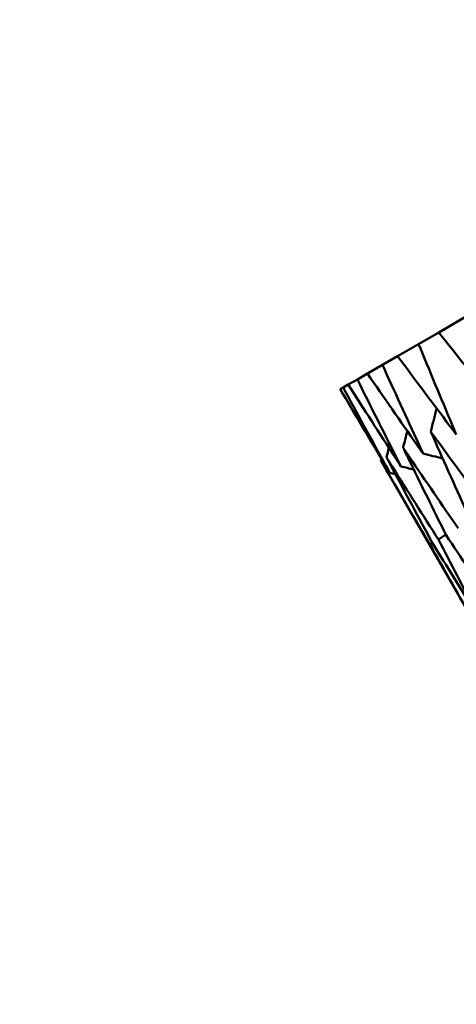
# Model space of a CAD drawing. Header units: millimetres. Extents: x 626 to 2725, y 57 to 2097.
# Tile 44 of 133: x 875.55 to 878.24, y 258.75 to 264.81. Entities that reach past the tile are written whole.
import ezdxf

# ---------------------------------------------------------------- set-up
doc = ezdxf.new("R2010")
doc.units = ezdxf.units.MM
doc.header["$LTSCALE"] = 10
doc.layers.add('Widoczne (ISO)', color=7, linetype='Continuous', lineweight=50)

msp = doc.modelspace()

# ---------------------------------------------------------------- linework, layer by layer
at = {"layer": 'Widoczne (ISO)'}
for p, q in [((878.2947, 262.9785), (878.13, 262.8835)), ((878.0062, 262.812), (878.13, 262.8835)), ((878.0062, 262.812), (877.8774, 262.7376)), ((877.7841, 262.6837), (877.8774, 262.7376)), ((877.7841, 262.6837), (877.6918, 262.6304)), ((877.6294, 262.5944), (877.6918, 262.6304)), ((877.5426, 262.5443), (877.5738, 262.5623)), ((877.6294, 262.5944), (877.5738, 262.5623)), ((877.5426, 262.5443), (877.524, 262.5336)), ((878.3727, 261.0596), (877.7744, 262.0959)), ((878.0911, 261.5893), (878.0761, 261.5791)), ((878.174, 261.64), (878.1288, 261.6095))]:
    msp.add_line(p, q, dxfattribs=at)
msp.add_circle((880.3266, 297.6753), 50, dxfattribs=at)
for points, knots in [([(878.13, 262.8835), (878.2419, 262.7429), (878.3544, 262.6028), (878.4813, 262.446), (878.495, 262.429), (878.5088, 262.4121)], [0, 0, 0, 0, 0.06135239, 0.06135239, 0.06879633, 0.06879633, 0.06879633, 0.06879633]), ([(878.2382, 262.2558), (878.2297, 262.2758), (878.2213, 262.2958), (878.1433, 262.4808), (878.0744, 262.6462), (878.0062, 262.812)], [0.05393723, 0.05393723, 0.05393723, 0.05393723, 0.06137399, 0.06137399, 0.12273355, 0.12273355, 0.12273355, 0.12273355]), ([(877.8774, 262.7376), (877.9839, 262.594), (878.0911, 262.4507), (878.212, 262.2905), (878.2251, 262.2732), (878.2382, 262.2558)], [0, 0, 0, 0, 0.06135239, 0.06135239, 0.06879633, 0.06879633, 0.06879633, 0.06879633]), ([(878.0343, 262.1381), (878.0252, 262.1577), (878.0161, 262.1773), (877.932, 262.3589), (877.8578, 262.5211), (877.7841, 262.6837)], [0.05393723, 0.05393723, 0.05393723, 0.05393723, 0.06137399, 0.06137399, 0.12273355, 0.12273355, 0.12273355, 0.12273355]), ([(877.6918, 262.6304), (877.7929, 262.4837), (877.8946, 262.3373), (878.0094, 262.1735), (878.0218, 262.1558), (878.0343, 262.1381)], [0, 0, 0, 0, 0.06135239, 0.06135239, 0.06879633, 0.06879633, 0.06879633, 0.06879633]), ([(877.5738, 262.5623), (877.6694, 262.4124), (877.7657, 262.2629), (877.8744, 262.0956), (877.8861, 262.0775), (877.8979, 262.0594)], [0, 0, 0, 0, 0.06135239, 0.06135239, 0.06879633, 0.06879633, 0.06879633, 0.06879633]), ([(877.8979, 262.0594), (877.8881, 262.0786), (877.8784, 262.0978), (877.7882, 262.2758), (877.7085, 262.4349), (877.6294, 262.5944)], [0.05393723, 0.05393723, 0.05393723, 0.05393723, 0.06137399, 0.06137399, 0.12273355, 0.12273355, 0.12273355, 0.12273355]), ([(877.524, 262.5336), (877.6141, 262.3805), (877.7049, 262.2277), (877.8074, 262.0569), (877.8185, 262.0384), (877.8296, 262.0199)], [0, 0, 0, 0, 0.06135239, 0.06135239, 0.06879633, 0.06879633, 0.06879633, 0.06879633]), ([(877.8296, 262.0199), (877.8192, 262.0388), (877.8087, 262.0576), (877.7124, 262.232), (877.6271, 262.388), (877.5426, 262.5443)], [0.05393723, 0.05393723, 0.05393723, 0.05393723, 0.06137399, 0.06137399, 0.12273355, 0.12273355, 0.12273355, 0.12273355]), ([(878.4381, 261.7881), (878.3322, 261.9305), (878.227, 262.0733), (878.1087, 262.2352), (878.0949, 262.2541), (878.0811, 262.273)], [0.00523804, 0.00523804, 0.00523804, 0.00523804, 0.06606705, 0.06606705, 0.07409033, 0.07409033, 0.07409033, 0.07409033]), ([(878.0811, 262.273), (878.0906, 262.2517), (878.1001, 262.2303), (878.1815, 262.0471), (878.2542, 261.8855), (878.3275, 261.7243)], [0.05804162, 0.05804162, 0.05804162, 0.05804162, 0.06605559, 0.06605559, 0.12689392, 0.12689392, 0.12689392, 0.12689392]), ([(878.2496, 261.6793), (878.1491, 261.8248), (878.0493, 261.9707), (877.9371, 262.1361), (877.924, 262.1554), (877.9109, 262.1747)], [0.00523804, 0.00523804, 0.00523804, 0.00523804, 0.06606705, 0.06606705, 0.07409033, 0.07409033, 0.07409033, 0.07409033]), ([(877.9109, 262.1747), (877.9211, 262.1538), (877.9313, 262.1329), (878.0189, 261.9532), (878.0969, 261.7947), (878.1756, 261.6366)], [0.05804162, 0.05804162, 0.05804162, 0.05804162, 0.06605559, 0.06605559, 0.12689392, 0.12689392, 0.12689392, 0.12689392]), ([(878.0761, 261.5791), (877.9865, 261.7309), (877.8975, 261.883), (877.7976, 262.0556), (877.786, 262.0757), (877.7744, 262.0959)], [0.00523804, 0.00523804, 0.00523804, 0.00523804, 0.06606705, 0.06606705, 0.07409033, 0.07409033, 0.07409033, 0.07409033]), ([(878.1288, 261.6095), (878.0337, 261.7582), (877.9393, 261.9072), (877.8332, 262.0762), (877.8209, 262.0959), (877.8085, 262.1156)], [0.00523804, 0.00523804, 0.00523804, 0.00523804, 0.06606705, 0.06606705, 0.07409033, 0.07409033, 0.07409033, 0.07409033]), ([(877.8085, 262.1156), (877.8194, 262.0951), (877.8303, 262.0746), (877.924, 261.8984), (878.0075, 261.7431), (878.0917, 261.5881)], [0.05804162, 0.05804162, 0.05804162, 0.05804162, 0.06605559, 0.06605559, 0.12689392, 0.12689392, 0.12689392, 0.12689392]), ([(878.0917, 261.5881), (878.1784, 261.4466), (878.2657, 261.3054), (878.3713, 261.1361), (878.3891, 261.1077), (878.4068, 261.0793)], [0.00418374, 0.00418374, 0.00418374, 0.00418374, 0.06147247, 0.06147247, 0.07302352, 0.07302352, 0.07302352, 0.07302352]), ([(878.4068, 261.0793), (878.3912, 261.1088), (878.3755, 261.1384), (878.2822, 261.3149), (878.2052, 261.462), (878.1288, 261.6095)], [0.04993807, 0.04993807, 0.04993807, 0.04993807, 0.0614821, 0.0614821, 0.11877783, 0.11877783, 0.11877783, 0.11877783]), ([(878.1756, 261.6366), (878.2675, 261.498), (878.3599, 261.3597), (878.4717, 261.194), (878.4904, 261.1662), (878.5092, 261.1384)], [0.00418374, 0.00418374, 0.00418374, 0.00418374, 0.06147247, 0.06147247, 0.07302352, 0.07302352, 0.07302352, 0.07302352]), ([(878.3727, 261.0596), (878.3559, 261.0885), (878.3392, 261.1175), (878.2398, 261.2904), (878.1576, 261.4346), (878.0761, 261.5791)], [0.04993807, 0.04993807, 0.04993807, 0.04993807, 0.0614821, 0.0614821, 0.11877783, 0.11877783, 0.11877783, 0.11877783])]:
    msp.add_open_spline(points, degree=3, knots=knots, dxfattribs=at)
for points in [[(878.0811, 262.273), (878.0932, 262.3208), (878.1052, 262.3685), (878.1172, 262.4163)], [(877.9109, 262.1747), (877.9197, 262.2087), (877.9284, 262.2427), (877.9371, 262.2767)], [(877.8085, 262.1156), (877.8136, 262.135), (877.8186, 262.1543), (877.8236, 262.1737)], [(878.0343, 262.1381), (878.0742, 262.1284), (878.1141, 262.1188), (878.1541, 262.1092)], [(877.7744, 262.0959), (877.7753, 262.0996), (877.7763, 262.1033), (877.7773, 262.1071)], [(877.8296, 262.0199), (877.841, 262.0172), (877.8523, 262.0146), (877.8637, 262.0119)], [(877.8979, 262.0594), (877.924, 262.0532), (877.9501, 262.047), (877.9762, 262.0408)]]:
    msp.add_open_spline(points, degree=3, dxfattribs=at)

doc.saveas('drawing.dxf')
